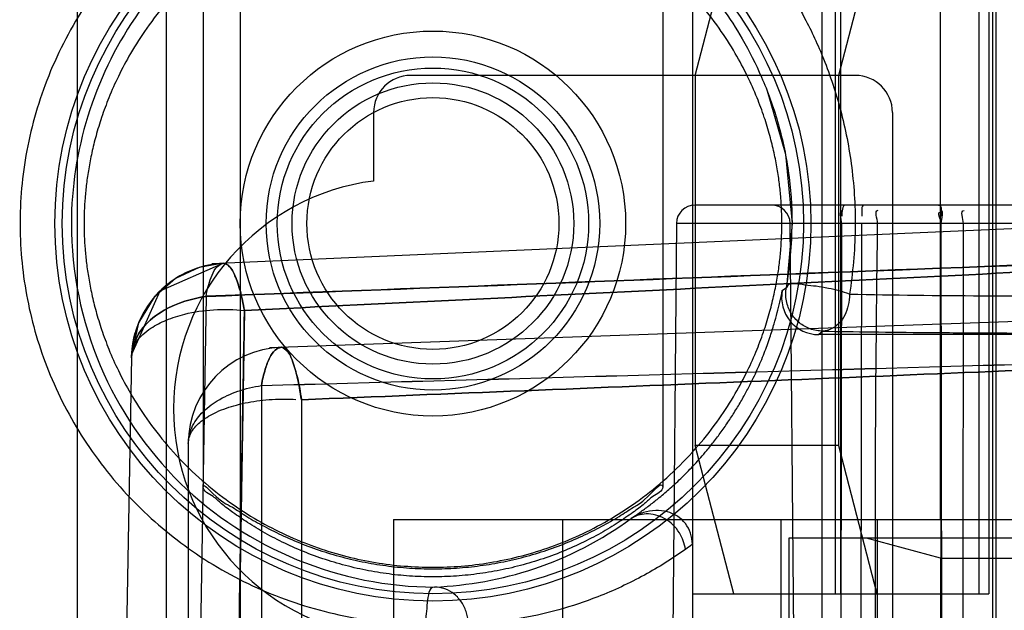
# Model space of a CAD drawing. Header units: millimetres. Extents: x 207 to 812, y 101 to 1295.
# Tile 48 of 55: x 789 to 802, y 1053 to 1061. Entities that reach past the tile are written whole.
import ezdxf

# ---------------------------------------------------------------- set-up
doc = ezdxf.new("R2010")
doc.units = ezdxf.units.MM
doc.header["$LTSCALE"] = 91.508876
doc.layers.get('0').update_dxf_attribs({"linetype": 'CONTINUOUS'})

msp = doc.modelspace()

# ---------------------------------------------------------------- linework, layer by layer
at = {"color": 7, "linetype": 'Continuous'}
for p, q in [((801.99, 1293.519), (801.99, 151.519)), ((802.04, 150.019), (802.04, 1292.019)), ((789.64, 1291.019), (789.64, 123.019)), ((790.84, 1291.019), (790.84, 123.019)), ((791.84, 1291.019), (791.84, 123.019)), ((799.69, 1013.519), (799.69, 1073.519)), ((801.29, 1054.519), (801.29, 1073.251)), ((797.94, 1068.519), (797.94, 1018.519)), ((799.94, 1068.519), (799.94, 1053.519)), ((801.94, 1068.519), (801.94, 1053.519)), ((797.98, 1060.519), (799.872, 1067.829)), ((799.872, 1053.519), (799.872, 1067.829)), ((801.804, 1067.829), (799.912, 1060.519)), ((801.804, 1067.829), (801.804, 1053.519)), ((791.34, 1062.076), (791.34, 1054.962)), ((797.54, 1062.076), (797.54, 1054.962)), ((800.14, 1060.519), (794.14, 1060.519)), ((797.98, 1060.519), (797.98, 1055.519)), ((799.912, 1060.519), (799.912, 1055.519)), ((793.64, 1060.019), (793.64, 1059.093)), ((800.64, 1060.019), (800.64, 1027.019)), ((809.679, 1058.771), (791.455, 1057.975)), ((809.64, 1058.769), (797.976, 1058.769)), ((797.726, 1058.521), (797.595, 1043.519)), ((808.109, 1058.521), (797.726, 1058.521)), ((799.285, 1058.519), (799.209, 1057.653)), ((799.39, 1043.519), (799.259, 1058.521)), ((799.953, 1058.521), (799.922, 1043.519)), ((800.213, 1048.515), (800.225, 1058.521)), ((801.317, 1043.519), (801.298, 1058.521)), ((801.299, 1043.519), (801.298, 1058.521)), ((801.588, 1048.515), (801.597, 1058.521)), ((790.966, 1057.775), (790.681, 1057.525)), ((799.154, 1057.613), (799.209, 1057.654)), ((791.379, 1057.535), (791.148, 1043.519)), ((810.696, 1057.486), (792.236, 1056.841)), ((791.897, 1057.345), (791.758, 1048.997)), ((790.467, 1057.177), (790.372, 1056.743)), ((799.699, 1057.065), (799.645, 1057.019)), ((804.54, 1057.019), (799.645, 1057.019)), ((790.371, 1056.713), (790.14, 1043.489)), ((792.126, 1056.331), (792.126, 1030.707)), ((792.666, 1056.139), (792.666, 1030.899)), ((791.14, 1055.548), (791.14, 1031.49)), ((799.912, 1055.519), (797.98, 1055.519)), ((798.498, 1053.519), (797.98, 1055.519)), ((799.912, 1055.519), (800.43, 1053.519)), ((793.907, 1054.519), (793.907, 1032.519)), ((793.907, 1054.519), (807.54, 1054.519)), ((796.189, 1054.519), (796.189, 1032.519)), ((799.14, 1032.519), (799.14, 1054.519)), ((800.44, 1032.519), (800.44, 1054.519)), ((799.24, 1054.269), (799.24, 1032.769)), ((807.44, 1054.269), (799.24, 1054.269)), ((801.29, 1054.001), (800.29, 1054.269)), ((801.29, 1054.001), (801.29, 1033.037)), ((801.29, 1054.001), (805.39, 1054.001)), ((797.94, 1053.519), (801.94, 1053.519))]:
    msp.add_line(p, q, dxfattribs=at)
for points in [[(798.949, 1060.313), (799.196, 1059.454), (799.285, 1058.519)], [(791.614, 1057.982), (790.757, 1057.606), (790.372, 1056.749)], [(791.614, 1057.982), (791.285, 1057.926), (790.965, 1057.775)], [(791.109, 1057.857), (790.994, 1057.794), (790.885, 1057.718), (790.782, 1057.631), (790.687, 1057.532)], [(790.681, 1057.525), (790.467, 1057.177), (790.372, 1056.743)], [(790.419, 1057.04), (790.402, 1056.97), (790.388, 1056.898), (790.378, 1056.824), (790.372, 1056.749)], [(797.94, 1054.187), (797.909, 1054.163), (797.877, 1054.14), (797.846, 1054.118)]]:
    msp.add_lwpolyline(points, dxfattribs=at)
for radius in [5.1, 5, 2.6, 2.25, 2.1, 1.9, 1.7]:
    msp.add_circle((794.44, 1058.519), radius, dxfattribs=at)
for centre, radius, start, end in [((794.14, 1060.019), 0.5, 90, 180), ((800.14, 1060.019), 0.5, 0, 90), ((794.04, 1056.019), 3.1, 97.4137, 262.5863), ((797.976, 1058.519), 0.25, 89.9775, 179.5), ((799.009, 1058.519), 0.25, 0.5, 89.9863), ((794.342, 1058.519), 4.943, 349.9238, 359.9965), ((791.67, 1056.683), 1.3, 92.5, 179), ((799.645, 1057.519), 0.5, 169.1192, 270.0043), ((792.44, 1055.548), 1.3, 92.0001, 180), ((603.872, 7958.852), 6905.087, 271.5622537, 271.7166924), ((603.875, 7958.765), 6905.001, 271.562249, 271.7166894)]:
    msp.add_arc(centre, radius, start, end, dxfattribs=at)
for points, knots in [([(798.273, 1062.286), (798.026, 1062.538), (797.479, 1062.996), (796.537, 1063.514), (795.508, 1063.841), (794.424, 1063.964), (793.325, 1063.872), (792.254, 1063.559), (791.272, 1063.041), (790.405, 1062.33), (789.704, 1061.461), (789.203, 1060.478), (788.918, 1059.455), (788.839, 1058.43), (788.951, 1057.423), (789.252, 1056.448), (789.745, 1055.521), (790.417, 1054.701), (791.241, 1054.021), (792.185, 1053.509), (793.235, 1053.184), (793.973, 1053.11), (794.343, 1053.109)], [0, 0, 0, 0, 0.049307, 0.099233, 0.14949, 0.199565, 0.250912, 0.302872, 0.354633, 0.405354, 0.4587, 0.509719, 0.558816, 0.606344, 0.652819, 0.699723, 0.748374, 0.798842, 0.847094, 0.897059, 0.948213, 1, 1, 1, 1]), ([(797.981, 1061.939), (797.31, 1062.631), (795.519, 1063.62), (792.519, 1063.335), (790.162, 1061.45), (789.562, 1059.489), (789.562, 1058.519)], [0, 0, 0, 0, 0.2524, 0.499404, 0.746158, 1, 1, 1, 1]), ([(799.148, 1058.519), (799.148, 1058.574), (799.145, 1058.69), (799.135, 1058.868), (799.116, 1059.059), (799.086, 1059.263), (799.044, 1059.48), (798.986, 1059.713), (798.911, 1059.961), (798.812, 1060.229), (798.683, 1060.519), (798.515, 1060.834), (798.297, 1061.174), (798.022, 1061.528), (797.695, 1061.872), (797.334, 1062.181), (796.957, 1062.444), (796.574, 1062.66), (796.188, 1062.833), (795.8, 1062.968), (795.412, 1063.067), (795.024, 1063.131), (794.637, 1063.163), (794.25, 1063.163), (793.863, 1063.132), (793.476, 1063.068), (793.088, 1062.97), (792.7, 1062.836), (792.313, 1062.663), (791.93, 1062.448), (791.553, 1062.186), (791.191, 1061.877), (790.861, 1061.531), (790.584, 1061.175), (790.365, 1060.834), (790.198, 1060.519), (790.069, 1060.229), (789.97, 1059.961), (789.894, 1059.712), (789.837, 1059.48), (789.795, 1059.263), (789.765, 1059.059), (789.746, 1058.868), (789.735, 1058.69), (789.733, 1058.574), (789.733, 1058.519)], [0, 0, 0, 0, 0.011351, 0.023552, 0.036605, 0.050597, 0.065643, 0.081868, 0.09949, 0.118829, 0.14027, 0.16433, 0.191716, 0.222808, 0.255812, 0.288634, 0.319856, 0.349627, 0.378446, 0.406369, 0.433591, 0.460257, 0.486648, 0.512912, 0.5393, 0.565957, 0.593143, 0.621041, 0.649868, 0.679631, 0.710717, 0.743617, 0.77694, 0.808244, 0.835719, 0.859744, 0.881204, 0.900544, 0.918165, 0.934388, 0.94943, 0.963415, 0.97646, 0.988652, 1, 1, 1, 1]), ([(798.84, 1062.244), (798.888, 1062.179), (799.01, 1062.012), (799.226, 1061.702), (799.478, 1061.269), (799.737, 1060.71), (799.96, 1060.036), (800.11, 1059.263), (800.158, 1058.426), (800.105, 1057.854), (800.061, 1057.565)], [0, 0, 0, 0, 0.048312, 0.124883, 0.227694, 0.350137, 0.496098, 0.654886, 0.823784, 1, 1, 1, 1]), ([(797.979, 1061.901), (798.028, 1061.84), (798.157, 1061.685), (798.377, 1061.395), (798.635, 1060.993), (798.892, 1060.484), (799.108, 1059.886), (799.252, 1059.222), (799.285, 1058.756), (799.285, 1058.519)], [0, 0, 0, 0, 0.063956, 0.162919, 0.294237, 0.450902, 0.623898, 0.807617, 1, 1, 1, 1]), ([(789.562, 1058.519), (789.562, 1057.866), (789.826, 1056.559), (790.935, 1054.93), (792.561, 1053.865), (793.831, 1053.61), (794.46, 1053.609)], [0, 0, 0, 0, 0.255949, 0.506696, 0.753326, 1, 1, 1, 1]), ([(789.733, 1058.519), (789.733, 1058.463), (789.735, 1058.348), (789.746, 1058.17), (789.765, 1057.979), (789.795, 1057.775), (789.837, 1057.558), (789.894, 1057.325), (789.97, 1057.077), (790.069, 1056.809), (790.198, 1056.519), (790.366, 1056.204), (790.583, 1055.864), (790.858, 1055.51), (791.185, 1055.166), (791.547, 1054.857), (791.924, 1054.594), (792.307, 1054.378), (792.693, 1054.205), (793.081, 1054.07), (793.469, 1053.971), (793.857, 1053.907), (794.244, 1053.875), (794.631, 1053.875), (795.017, 1053.906), (795.405, 1053.97), (795.793, 1054.068), (796.181, 1054.202), (796.568, 1054.375), (796.95, 1054.59), (797.327, 1054.852), (797.69, 1055.161), (798.02, 1055.507), (798.297, 1055.863), (798.515, 1056.204), (798.683, 1056.519), (798.812, 1056.809), (798.911, 1057.077), (798.987, 1057.326), (799.044, 1057.558), (799.086, 1057.775), (799.116, 1057.979), (799.135, 1058.17), (799.145, 1058.348), (799.148, 1058.464), (799.148, 1058.519)], [0, 0, 0, 0, 0.011351, 0.023552, 0.036605, 0.050597, 0.065643, 0.081868, 0.09949, 0.118829, 0.14027, 0.16433, 0.191716, 0.222808, 0.255812, 0.288634, 0.319856, 0.349627, 0.378446, 0.406369, 0.433591, 0.460257, 0.486648, 0.512912, 0.5393, 0.565957, 0.593143, 0.621041, 0.649868, 0.679631, 0.710717, 0.743617, 0.77694, 0.808244, 0.835719, 0.859744, 0.881204, 0.900544, 0.918165, 0.934388, 0.94943, 0.963415, 0.97646, 0.988652, 1, 1, 1, 1]), ([(800.379, 1048.515), (800.393, 1049.629), (800.416, 1051.856), (800.403, 1055.192), (800.426, 1057.412), (800.44, 1058.521)], [0, 0, 0, 0, 0.33424, 0.667564, 1, 1, 1, 1]), ([(809.641, 1058.243), (809.568, 1058.24), (806.279, 1058.11), (800.191, 1057.871), (794.177, 1057.641), (791.379, 1057.536)], [0, 0, 0, 0, 0.011919, 0.540385, 1, 1, 1, 1]), ([(791.379, 1057.534), (794.176, 1057.64), (800.191, 1057.87), (806.278, 1058.109), (809.568, 1058.239), (809.64, 1058.242)], [0, 0, 0, 0, 0.459615, 0.988082, 1, 1, 1, 1]), ([(809.64, 1058.227), (807.723, 1058.13), (803.833, 1057.936), (797.919, 1057.64), (793.922, 1057.444), (791.897, 1057.345)], [0, 0, 0, 0, 0.324255, 0.657604, 1, 1, 1, 1]), ([(791.897, 1057.345), (793.922, 1057.444), (797.919, 1057.64), (803.833, 1057.936), (807.723, 1058.13), (809.64, 1058.227)], [0, 0, 0, 0, 0.342396, 0.675745, 1, 1, 1, 1]), ([(791.379, 1057.535), (791.389, 1057.589), (791.41, 1057.685), (791.457, 1057.823), (791.514, 1057.937), (791.58, 1057.975), (791.614, 1057.982)], [0, 0, 0, 0, 0.307884, 0.565536, 0.826968, 1, 1, 1, 1]), ([(791.614, 1057.982), (791.646, 1057.975), (791.714, 1057.936), (791.781, 1057.794), (791.848, 1057.595), (791.88, 1057.438), (791.897, 1057.345)], [0, 0, 0, 0, 0.123175, 0.325704, 0.61978, 1, 1, 1, 1]), ([(791.897, 1057.345), (791.88, 1057.437), (791.848, 1057.594), (791.781, 1057.793), (791.714, 1057.936), (791.646, 1057.975), (791.614, 1057.982)], [0, 0, 0, 0, 0.378016, 0.672246, 0.87588, 1, 1, 1, 1]), ([(800.061, 1057.565), (799.969, 1057.6), (799.82, 1057.636), (799.612, 1057.675), (799.442, 1057.681), (799.232, 1057.735), (799.209, 1057.654)], [0, 0, 0, 0, 0.341324, 0.532946, 0.711399, 1, 1, 1, 1]), ([(797.114, 1054.533), (797.16, 1054.564), (797.245, 1054.626), (797.373, 1054.72), (797.503, 1054.824), (797.649, 1054.948), (797.808, 1055.096), (797.973, 1055.266), (798.118, 1055.431), (798.241, 1055.585), (798.344, 1055.724), (798.445, 1055.87), (798.539, 1056.019), (798.627, 1056.168), (798.721, 1056.343), (798.817, 1056.541), (798.909, 1056.762), (798.984, 1056.969), (799.041, 1057.152), (799.085, 1057.311), (799.12, 1057.462), (799.144, 1057.561), (799.154, 1057.613)], [0, 0, 0, 0, 0.043923, 0.083123, 0.125256, 0.175886, 0.234329, 0.297223, 0.363675, 0.407553, 0.453804, 0.50056, 0.547337, 0.593663, 0.637298, 0.70416, 0.76778, 0.826858, 0.877679, 0.919377, 0.957915, 1, 1, 1, 1]), ([(799.701, 1057.065), (799.643, 1057.066), (799.528, 1057.086), (799.377, 1057.172), (799.263, 1057.304), (799.199, 1057.473), (799.198, 1057.595), (799.209, 1057.654)], [0, 0, 0, 0, 0.200852, 0.391905, 0.588484, 0.791831, 1, 1, 1, 1]), ([(790.371, 1056.706), (790.38, 1056.867), (790.491, 1057.116), (790.866, 1057.41), (791.195, 1057.508), (791.379, 1057.535)], [0, 0, 0, 0, 0.314606, 0.575882, 1, 1, 1, 1]), ([(791.379, 1057.535), (791.195, 1057.508), (790.866, 1057.41), (790.491, 1057.116), (790.38, 1056.867), (790.371, 1056.706)], [0, 0, 0, 0, 0.424118, 0.685395, 1, 1, 1, 1]), ([(800.061, 1057.565), (800.06, 1057.515), (800.044, 1057.371), (799.949, 1057.158), (799.779, 1057.067), (799.701, 1057.065)], [0, 0, 0, 0, 0.226278, 0.649716, 1, 1, 1, 1]), ([(800.061, 1057.565), (800.656, 1057.553), (801.953, 1057.54), (803.25, 1057.537), (803.953, 1057.539)], [0, 0, 0, 0, 0.45847, 1, 1, 1, 1]), ([(790.371, 1056.706), (790.373, 1056.787), (790.431, 1056.943), (790.621, 1057.108), (790.848, 1057.222), (791.131, 1057.314), (791.487, 1057.366), (791.759, 1057.359), (791.897, 1057.345)], [0, 0, 0, 0, 0.125175, 0.274033, 0.404129, 0.549788, 0.767699, 1, 1, 1, 1]), ([(791.758, 1048.997), (791.774, 1049.957), (791.805, 1051.848), (791.852, 1054.63), (791.882, 1056.453), (791.897, 1057.345)], [0, 0, 0, 0, 0.344972, 0.679457, 1, 1, 1, 1]), ([(799.701, 1057.065), (799.92, 1057.061), (800.388, 1057.054), (801.126, 1057.047), (801.932, 1057.041), (802.779, 1057.038), (803.643, 1057.038), (804.222, 1057.04), (804.51, 1057.041)], [0, 0, 0, 0, 0.136627, 0.291802, 0.460891, 0.638848, 0.820359, 1, 1, 1, 1]), ([(792.126, 1056.331), (792.14, 1056.407), (792.167, 1056.535), (792.229, 1056.696), (792.297, 1056.809), (792.361, 1056.842), (792.395, 1056.847)], [0, 0, 0, 0, 0.374299, 0.647127, 0.848745, 1, 1, 1, 1]), ([(792.395, 1056.847), (792.361, 1056.842), (792.297, 1056.809), (792.229, 1056.696), (792.167, 1056.535), (792.14, 1056.407), (792.126, 1056.331)], [0, 0, 0, 0, 0.151254, 0.352869, 0.625698, 1, 1, 1, 1]), ([(792.395, 1056.847), (792.428, 1056.838), (792.497, 1056.791), (792.557, 1056.635), (792.622, 1056.416), (792.653, 1056.243), (792.666, 1056.139)], [0, 0, 0, 0, 0.118266, 0.31915, 0.609576, 1, 1, 1, 1]), ([(792.666, 1056.139), (792.658, 1056.193), (792.642, 1056.295), (792.606, 1056.47), (792.557, 1056.635), (792.497, 1056.79), (792.429, 1056.837), (792.395, 1056.847)], [0, 0, 0, 0, 0.212726, 0.394058, 0.681189, 0.879379, 1, 1, 1, 1]), ([(792.666, 1056.139), (794.672, 1056.22), (798.631, 1056.38), (804.486, 1056.625), (808.335, 1056.785), (810.233, 1056.866)], [0, 0, 0, 0, 0.342622, 0.67596, 1, 1, 1, 1]), ([(810.232, 1056.866), (808.335, 1056.785), (804.486, 1056.625), (798.631, 1056.38), (794.672, 1056.22), (792.666, 1056.139)], [0, 0, 0, 0, 0.324025, 0.657371, 1, 1, 1, 1]), ([(791.14, 1055.548), (791.14, 1055.62), (791.175, 1055.773), (791.318, 1055.973), (791.535, 1056.14), (791.811, 1056.265), (792.017, 1056.314), (792.126, 1056.331)], [0, 0, 0, 0, 0.159472, 0.334577, 0.533793, 0.757453, 1, 1, 1, 1]), ([(791.14, 1055.548), (791.14, 1055.602), (791.179, 1055.721), (791.321, 1055.866), (791.531, 1055.986), (791.799, 1056.077), (792.109, 1056.135), (792.328, 1056.148), (792.44, 1056.148)], [0, 0, 0, 0, 0.104924, 0.231265, 0.387921, 0.573523, 0.780954, 1, 1, 1, 1]), ([(791.34, 1054.962), (791.34, 1055.016), (791.56, 1054.761), (791.698, 1054.719), (791.942, 1054.549), (792.169, 1054.424), (792.432, 1054.292), (792.717, 1054.172), (793.018, 1054.067), (793.328, 1053.982), (793.644, 1053.918), (793.962, 1053.876), (794.281, 1053.854), (794.601, 1053.854), (794.92, 1053.876), (795.238, 1053.918), (795.553, 1053.982), (795.863, 1054.067), (796.164, 1054.172), (796.449, 1054.292), (796.712, 1054.424), (796.939, 1054.55), (797.139, 1054.688), (797.305, 1054.768), (797.54, 1055.062), (797.54, 1054.962)], [0, 0, 0, 0, 0.02395, 0.071961, 0.106194, 0.146307, 0.190442, 0.237067, 0.284764, 0.332864, 0.380835, 0.428688, 0.476277, 0.523885, 0.57146, 0.619283, 0.667227, 0.715298, 0.763014, 0.809615, 0.853803, 0.893811, 0.927994, 0.955494, 1, 1, 1, 1]), ([(797.54, 1054.962), (797.54, 1054.9), (797.403, 1054.843), (797.287, 1054.723), (797.126, 1054.607), (796.933, 1054.472), (796.7, 1054.332), (796.436, 1054.195), (796.151, 1054.07), (795.851, 1053.963), (795.543, 1053.876), (795.23, 1053.811), (794.915, 1053.768), (794.598, 1053.746), (794.281, 1053.746), (793.965, 1053.768), (793.65, 1053.811), (793.337, 1053.876), (793.028, 1053.963), (792.729, 1054.07), (792.443, 1054.195), (792.181, 1054.332), (791.947, 1054.472), (791.755, 1054.607), (791.594, 1054.722), (791.477, 1054.843), (791.34, 1054.9), (791.34, 1054.962)], [0, 0, 0, 0, 0.027503, 0.049212, 0.077835, 0.11288, 0.153315, 0.19725, 0.243247, 0.290041, 0.337078, 0.383895, 0.430551, 0.476919, 0.523301, 0.569653, 0.616271, 0.663058, 0.710062, 0.75687, 0.80285, 0.84684, 0.887168, 0.922164, 0.95076, 0.972465, 1, 1, 1, 1]), ([(794.46, 1053.609), (794.914, 1053.63), (795.861, 1053.796), (796.715, 1054.245), (797.114, 1054.533)], [0, 0, 0, 0, 0.480176, 1, 1, 1, 1]), ([(797.94, 1054.187), (797.94, 1054.238), (797.924, 1054.339), (797.831, 1054.515), (797.649, 1054.629), (797.443, 1054.65), (797.273, 1054.62), (797.166, 1054.567), (797.114, 1054.533)], [0, 0, 0, 0, 0.139501, 0.272053, 0.535857, 0.679985, 0.830728, 1, 1, 1, 1]), ([(797.846, 1054.118), (797.836, 1054.196), (797.775, 1054.362), (797.584, 1054.549), (797.332, 1054.619), (797.173, 1054.571), (797.114, 1054.533)], [0, 0, 0, 0, 0.241194, 0.521404, 0.78567, 1, 1, 1, 1]), ([(797.846, 1054.118), (797.67, 1053.99), (797.287, 1053.752), (796.712, 1053.482), (796.128, 1053.289), (795.543, 1053.159), (795.131, 1053.121), (794.915, 1053.11)], [0, 0, 0, 0, 0.207808, 0.428747, 0.605487, 0.793767, 1, 1, 1, 1]), ([(794.46, 1053.609), (794.383, 1053.604), (794.361, 1053.347), (794.342, 1053.206), (794.343, 1053.109)], [0, 0, 0, 0, 0.442847, 1, 1, 1, 1]), ([(794.915, 1053.109), (794.915, 1053.161), (794.9, 1053.264), (794.835, 1053.404), (794.704, 1053.553), (794.555, 1053.609), (794.46, 1053.609)], [0, 0, 0, 0, 0.207629, 0.414439, 0.616064, 1, 1, 1, 1])]:
    msp.add_open_spline(points, degree=3, knots=knots, dxfattribs=at)
for points in [[(799.953, 1058.521), (799.953, 1058.58), (799.911, 1058.697), (799.97, 1058.697)], [(800.012, 1058.769), (799.958, 1058.769), (799.957, 1058.67), (799.957, 1058.616)], [(800.261, 1058.769), (800.209, 1058.769), (800.228, 1058.668), (800.228, 1058.616)], [(800.44, 1058.521), (800.44, 1058.58), (800.388, 1058.697), (800.447, 1058.697)], [(801.298, 1058.521), (801.296, 1058.572), (801.235, 1058.674), (801.286, 1058.674)], [(801.262, 1058.769), (801.314, 1058.769), (801.295, 1058.668), (801.295, 1058.616)], [(801.298, 1058.521), (801.298, 1058.58), (801.346, 1058.697), (801.287, 1058.697)], [(801.597, 1058.521), (801.597, 1058.58), (801.548, 1058.696), (801.606, 1058.696)], [(792.44, 1056.148), (792.491, 1056.148), (792.541, 1056.148), (792.591, 1056.144)]]:
    msp.add_open_spline(points, degree=3, dxfattribs=at)

doc.saveas('drawing.dxf')
